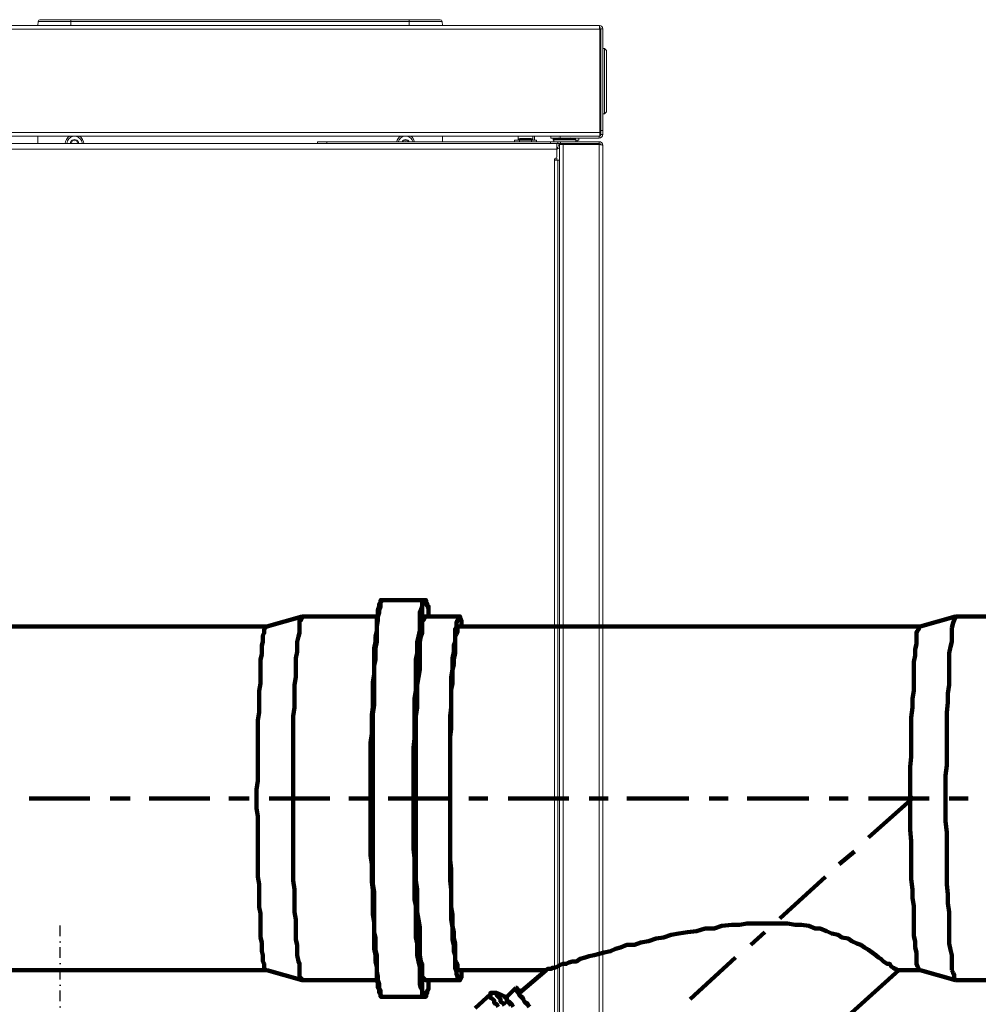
# Model space of a CAD drawing. Header units: millimetres. Extents: x -41881 to 54113, y -9946 to 101810.
# Tile 93 of 105: x -5914 to -5468, y 92132 to 92591. Entities that reach past the tile are written whole.
import ezdxf

# ---------------------------------------------------------------- set-up
doc = ezdxf.new("R2010")
doc.units = ezdxf.units.MM
doc.linetypes.add('DASHDOT', pattern=[1, 0.5, -0.25, 0, -0.25])
doc.linetypes.add('DASHED', pattern=[19.05, 12.7, -6.35])
for name, color, linetype, lineweight in [('CERNA', 7, 'Continuous', 15), ('P', 250, 'Continuous', 100), ('UT-kotle', 1, 'Continuous', 50)]:
    doc.layers.add(name, color=color, linetype=linetype, lineweight=lineweight)
doc.layers.add('UT-komin', color=2, linetype='Continuous')

# ---------------------------------------------------------------- blocks, each defined once
blk = doc.blocks.new('CONDENSINOX_50')
at = {"layer": 'CERNA'}
for p, q in [((92.58, 574.8), (-241.9, 574.8)), ((92.58, 573.09), (-241.9, 573.09)), ((-168.97, 574.8), (-168.79, 576.75)), ((19.21, 576.76), (-168.79, 576.76)), ((18.36, 577.54), (-167.94, 577.54)), ((-153.55, 577.54), (-153.55, 574.81)), ((3.97, 574.8), (3.97, 577.54)), ((19.21, 576.76), (19.38, 574.81)), ((92.58, 574.8), (92.58, 573.99)), ((92.58, 573.09), (92.58, 574)), ((93.18, 524.16), (93.18, 573.34)), ((94.03, 573.34), (93.18, 573.34)), ((94.03, 573.34), (94.03, 524.16)), ((92.66, 523.31), (92.66, 573)), ((94.03, 564.1), (94.88, 564.1)), ((94.89, 564.1), (94.89, 533.71)), ((95.74, 563.24), (94.89, 564.1)), ((93.18, 561.95), (92.66, 561.95)), ((92.75, 562.13), (92.75, 562.3)), ((95.74, 563.24), (95.74, 534.56)), ((92.66, 538.77), (93.18, 538.2)), ((92.75, 538.67), (92.75, 536.01)), ((92.75, 536.27), (92.66, 536.27)), ((92.66, 535.38), (92.85, 535.38)), ((92.75, 536.02), (93.17, 536.02)), ((92.85, 535.38), (93.15, 536.01)), ((94.89, 533.71), (94.03, 533.71)), ((94.89, 533.71), (95.74, 534.56)), ((92.66, 525.02), (-243.61, 525.02)), ((92.66, 523.31), (-243.61, 523.31)), ((-168.97, 523.31), (-168.97, 519.87)), ((19.38, 523.31), (19.38, 520.73)), ((54.65, 523.31), (54.65, 521.42)), ((61.5, 523.31), (61.5, 521.42)), ((62.19, 521.42), (62.19, 523.31)), ((69.93, 523.31), (69.93, 522.45)), ((74.21, 523.31), (74.21, 522.45)), ((92.32, 523.31), (74.22, 523.31)), ((92.32, 522.45), (92.32, 523.31)), ((93.18, 525.87), (94.03, 525.87)), ((93.18, 524.16), (94.03, 524.16)), ((-479.56, 519.88), (72.64, 519.88)), ((-38.67, 519.88), (-38.67, 520.74)), ((-38.67, 520.73), (92.32, 520.73)), ((-34.38, 519.88), (-34.38, 520.74)), ((52.94, 521.42), (52.94, 520.74)), ((52.94, 521.42), (63.22, 521.42)), ((54.65, 521.57), (54.86, 521.57)), ((54.87, 521.42), (54.87, 521.76)), ((54.87, 521.76), (61.29, 521.76)), ((55.24, 521.42), (55.24, 520.74)), ((55.38, 522.28), (60.77, 522.28)), ((60.92, 521.42), (60.92, 520.74)), ((61.29, 521.42), (61.29, 521.76)), ((61.29, 521.57), (61.49, 521.57)), ((63.22, 520.73), (63.22, 521.42)), ((69.78, 520.73), (69.78, 519.87)), ((92.32, 522.45), (69.93, 522.45)), ((70.91, 521.42), (70.91, 522.45)), ((70.91, 521.42), (71.22, 521.42)), ((92.32, 519.88), (71.02, 519.88)), ((71.22, 520.73), (71.22, 521.6)), ((71.22, 521.6), (81.49, 521.6)), ((81.18, 522.01), (71.53, 522.01)), ((72.64, 519.88), (72.64, 517.31)), ((73.06, 520.73), (73.06, 519.87)), ((73.54, 519.88), (73.66, 519.73)), ((73.89, 518.72), (73.65, 519.76)), ((73.89, 34.01), (73.89, 519.45)), ((92.32, 519.45), (73.89, 519.45)), ((74.37, 520.73), (74.37, 519.87)), ((75.6, 519.45), (75.6, 33.57)), ((78.98, 519.45), (79.05, 519.75)), ((79.39, 519.88), (79.39, 519.46)), ((79.54, 519.45), (79.6, 519.75)), ((81.49, 520.73), (81.49, 521.6)), ((81.49, 521.42), (82.91, 521.42)), ((82.05, 520.73), (82.05, 521.42)), ((82.91, 521.42), (82.91, 522.45)), ((90.6, 519.88), (90.6, 519.46)), ((90.61, 519.88), (90.61, 519.46)), ((92.32, 520.73), (92.32, 519.87)), ((92.98, 519.35), (92.32, 519.46)), ((92.32, 17.46), (92.32, 519.45)), ((93.53, 519.23), (93.11, 519.33)), ((94.03, 17.6), (94.03, 519.03)), ((-479.56, 517.31), (72.64, 517.31)), ((72.64, 517.31), (72.9, 517.31)), ((72.64, 517.31), (72.64, 513.46)), ((71.64, 512.6), (71.7, 512.43)), ((71.64, 46.24), (71.64, 512.6)), ((71.7, 512.43), (71.85, 512.3)), ((71.85, 512.3), (72.04, 512.2)), ((72.04, 512.21), (72.28, 512.18)), ((72.2, 513.03), (72.06, 513.03)), ((72.28, 512.17), (72.2, 512.17)), ((73.13, 512.17), (72.28, 512.17)), ((72.64, 512.17), (72.64, 513.02)), ((73.13, 512.17), (73.13, 46.23)), ((73.89, 512.17), (73.13, 512.17))]:
    blk.add_line(p, q, dxfattribs=at)
for points in [[(-167.94, 577.54), (-168.38, 577.54), (-168.75, 577.2), (-168.79, 576.76)], [(19.21, 576.76), (19.17, 577.2), (18.8, 577.54), (18.36, 577.54)], [(94.03, 573.34), (94.03, 574.15), (93.38, 574.81), (92.57, 574.81)], [(93.18, 573.34), (93.18, 573.68), (92.9, 573.94), (92.57, 573.94)], [(92.66, 573), (92.66, 573.05), (92.63, 573.09), (92.58, 573.09)], [(92.75, 562.3), (92.75, 562.51), (92.73, 562.72), (92.67, 562.92)], [(92.75, 562.13), (92.75, 562.04), (92.82, 561.96), (92.92, 561.96)], [(-154.24, 523.31), (-155.38, 522.53), (-156.09, 521.26), (-156.12, 519.88)], [(-152.43, 523.31), (-154.11, 523.02), (-155.38, 521.59), (-155.43, 519.88)], [(-148.26, 519.88), (-148.3, 521.59), (-149.57, 523.04), (-151.27, 523.31)], [(-147.56, 519.88), (-147.6, 521.26), (-148.31, 522.54), (-149.45, 523.32)], [(-0.15, 523.31), (-1.04, 522.7), (-1.66, 521.8), (-1.91, 520.73)], [(1.66, 523.31), (0.29, 523.08), (-0.82, 522.08), (-1.2, 520.73)], [(5.71, 520.73), (5.33, 522.08), (4.21, 523.08), (2.83, 523.32)], [(6.42, 520.73), (6.18, 521.79), (5.55, 522.7), (4.66, 523.32)], [(92.32, 522.45), (93.26, 522.45), (94.03, 523.21), (94.03, 524.17)], [(92.66, 523.38), (92.97, 523.52), (93.18, 523.82), (93.18, 524.16)], [(-152.86, 521.41), (-153.4, 521.08), (-153.73, 520.51), (-153.77, 519.88)], [(-153.55, 520.07), (-153.65, 520.05), (-153.73, 519.97), (-153.76, 519.88)], [(-153.55, 520.07), (-153.11, 520.21), (-152.86, 520.66), (-152.97, 521.09)], [(-152.88, 521.38), (-152.95, 521.31), (-152.99, 521.2), (-152.97, 521.09)], [(-152.43, 521.4), (-152.56, 521.52), (-152.76, 521.51), (-152.88, 521.38)], [(-150.92, 521.46), (-151.5, 521.77), (-152.19, 521.77), (-152.75, 521.46)], [(-152.43, 521.4), (-152.1, 521.09), (-151.59, 521.09), (-151.25, 521.4)], [(-150.96, 521.48), (-151.06, 521.5), (-151.17, 521.47), (-151.25, 521.4)], [(-150.72, 521.09), (-150.68, 521.26), (-150.79, 521.44), (-150.96, 521.48)], [(-150.72, 521.09), (-150.84, 520.65), (-150.57, 520.21), (-150.13, 520.07)], [(-149.91, 519.88), (-149.95, 520.51), (-150.29, 521.08), (-150.82, 521.41)], [(-149.93, 519.88), (-149.97, 519.97), (-150.04, 520.04), (-150.13, 520.08)], [(1.24, 521.41), (0.98, 521.24), (0.75, 521.01), (0.59, 520.73)], [(1.21, 521.38), (1.15, 521.31), (1.11, 521.2), (1.14, 521.09)], [(1.15, 520.73), (1.16, 520.85), (1.16, 520.97), (1.14, 521.09)], [(1.66, 521.4), (1.53, 521.52), (1.34, 521.51), (1.21, 521.38)], [(3.17, 521.46), (2.6, 521.77), (1.91, 521.77), (1.35, 521.46)], [(1.66, 521.4), (2, 521.09), (2.52, 521.09), (2.84, 521.4)], [(3.15, 521.48), (3.03, 521.5), (2.92, 521.47), (2.85, 521.4)], [(3.38, 521.09), (3.41, 521.26), (3.31, 521.44), (3.15, 521.48)], [(3.93, 520.73), (3.77, 521.01), (3.54, 521.24), (3.27, 521.41)], [(3.38, 521.09), (3.35, 520.98), (3.35, 520.85), (3.37, 520.73)], [(55.38, 522.28), (55.1, 522.28), (54.87, 522.05), (54.87, 521.76)], [(61.29, 521.76), (61.29, 522.05), (61.05, 522.28), (60.77, 522.28)], [(71.53, 522.01), (71.35, 521.96), (71.22, 521.79), (71.22, 521.6)], [(73.48, 522.46), (72.83, 522.34), (72.16, 522.2), (71.53, 522.01)], [(72.76, 518.39), (72.95, 517.9), (73.36, 517.52), (73.87, 517.38)], [(81.18, 522.01), (80.54, 522.2), (79.89, 522.35), (79.23, 522.46)], [(81.49, 521.6), (81.49, 521.79), (81.37, 521.96), (81.19, 522.01)], [(90.28, 519.88), (90.3, 519.74), (90.35, 519.59), (90.4, 519.46)], [(92.6, 519.45), (92.28, 519.72), (91.89, 519.88), (91.47, 519.88)], [(94.03, 519.02), (94.03, 519.97), (93.26, 520.74), (92.32, 520.74)], [(93.13, 519.33), (92.99, 519.66), (92.67, 519.88), (92.32, 519.88)], [(93.11, 519.33), (93.06, 519.34), (93.02, 519.35), (92.98, 519.35)], [(72.2, 513.03), (72.44, 513.03), (72.63, 513.22), (72.63, 513.46)], [(73.14, 517.67), (72.97, 517.5), (72.85, 517.32), (72.77, 517.11)], [(72.07, 513.03), (71.83, 513.03), (71.65, 512.84), (71.65, 512.61)]]:
    blk.add_open_spline(points, degree=3, dxfattribs=at)
for points in [[(73.68, 519.58), (73.39, 519.22), (73.43, 518.67), (73.8, 518.36), (73.83, 518.35), (73.85, 518.32), (73.88, 518.31)], [(94.03, 519.02), (94.03, 519.08), (93.97, 519.1), (93.9, 519.14), (93.75, 519.19), (93.65, 519.21), (93.53, 519.23)]]:
    blk.add_open_spline(points, degree=3, knots=[0, 0, 0, 0, 1, 1, 1, 2, 2, 2, 2], dxfattribs=at)
blk = doc.blocks.new('*U96', base_point=(0, 55))
at = {"color": 40, "linetype": 'DASHDOT', "lineweight": 25, "ltscale": 10}
for p, q in [((110, 210), (110, -100)), ((0, 55), (265, 55))]:
    blk.add_line(p, q, dxfattribs=at)
at = {"color": 0, "linetype": 'ByBlock', "lineweight": -2, "ltscale": 10}
for p, q in [((0, 0), (0, 110)), ((110, 110), (0, 110)), ((0, 0), (110, 0))]:
    blk.add_line(p, q, dxfattribs=at)
blk.add_circle((110, 55), 55, dxfattribs=at)
blk.add_arc((110, 55), 55, 90, 270, dxfattribs=at)
at = {"color": 0, "linetype": 'DASHED', "lineweight": -2, "ltscale": 10}
blk.add_arc((160, 55), 74.33, 132.2737, 227.7263, dxfattribs=at)

msp = doc.modelspace()

# ---------------------------------------------------------------- linework, layer by layer
at = {"layer": 'P', "color": 2, "linetype": 'Continuous'}
for points in [[(-5750.469, 92228.024), (-5750.469, 92253.906), (-5749.88, 92258.023), (-5749.88, 92266.847), (-5749.292, 92270.376), (-5749.292, 92282.141), (-5748.704, 92285.67), (-5748.704, 92292.14), (-5748.704, 92295.081), (-5748.704, 92298.023), (-5748.116, 92300.964), (-5748.116, 92303.317), (-5747.528, 92305.669), (-5747.528, 92309.787), (-5747.528, 92312.14), (-5746.939, 92313.316), (-5746.939, 92315.669), (-5746.351, 92317.434), (-5746.351, 92318.61), (-5745.763, 92318.61), (-5745.763, 92319.199), (-5745.763, 92320.375), (-5745.175, 92320.375)], [(-5745.175, 92319.787), (-5745.763, 92319.199), (-5745.763, 92318.61), (-5745.763, 92317.434), (-5746.351, 92315.669), (-5746.351, 92314.493), (-5746.939, 92312.728), (-5746.939, 92310.963), (-5747.528, 92308.022), (-5747.528, 92306.258), (-5747.528, 92300.964), (-5748.116, 92298.023), (-5748.116, 92292.729), (-5748.704, 92289.787), (-5748.704, 92286.846), (-5748.704, 92283.905), (-5748.704, 92271.553), (-5749.292, 92267.435), (-5749.292, 92228.024)], [(-5744.586, 92320.375), (-5745.175, 92320.375), (-5745.175, 92319.787)], [(-5745.175, 92320.375), (-5744.586, 92320.375)], [(-5725.175, 92320.375), (-5744.586, 92320.375)], [(-5725.175, 92320.375), (-5725.763, 92320.375), (-5726.352, 92319.787), (-5726.352, 92319.199), (-5726.352, 92318.61), (-5726.352, 92317.434), (-5726.94, 92315.669), (-5727.528, 92314.493), (-5727.528, 92312.728), (-5727.528, 92310.963), (-5727.528, 92306.258), (-5728.116, 92303.317), (-5728.704, 92300.964), (-5728.704, 92295.67), (-5729.293, 92292.729), (-5729.293, 92283.905), (-5729.293, 92280.964), (-5729.293, 92278.023), (-5729.881, 92274.494), (-5729.881, 92255.671), (-5730.469, 92251.553), (-5730.469, 92228.024)], [(-5723.41, 92312.728), (-5723.41, 92313.905), (-5723.41, 92316.846), (-5723.999, 92317.434), (-5723.999, 92318.61), (-5724.587, 92319.199), (-5724.587, 92319.787), (-5725.175, 92319.787), (-5725.175, 92319.199), (-5725.763, 92318.61), (-5726.352, 92317.434), (-5726.352, 92316.846), (-5726.352, 92315.669), (-5726.352, 92313.905), (-5726.94, 92312.14), (-5727.528, 92309.787), (-5727.528, 92305.669), (-5727.528, 92303.317), (-5727.528, 92298.023), (-5728.116, 92295.081), (-5728.704, 92292.14), (-5728.704, 92283.905), (-5729.293, 92280.964), (-5729.293, 92267.435), (-5729.293, 92263.906), (-5729.293, 92250.965), (-5729.881, 92246.259), (-5729.881, 92228.024)], [(-5725.175, 92320.375), (-5724.587, 92320.375), (-5724.587, 92319.787), (-5724.587, 92319.199), (-5723.999, 92318.61), (-5723.999, 92317.434), (-5723.41, 92317.434), (-5723.41, 92314.493), (-5723.41, 92313.316), (-5723.41, 92312.728)], [(-5782.233, 92312.728), (-5798.703, 92308.022)], [(-5786.35, 92228.024), (-5786.35, 92266.259), (-5785.762, 92270.376), (-5785.762, 92280.964), (-5785.174, 92284.493), (-5785.174, 92288.023), (-5785.174, 92293.317), (-5784.586, 92296.258), (-5784.586, 92300.964), (-5783.997, 92303.317), (-5783.409, 92305.081), (-5783.409, 92306.846), (-5783.409, 92308.022), (-5783.409, 92310.963), (-5782.821, 92310.963), (-5782.233, 92312.14), (-5782.233, 92312.728), (-5782.233, 92312.728)], [(-5747.528, 92312.728), (-5782.233, 92312.728)], [(-5782.233, 92312.728), (-5782.233, 92312.728)], [(-5729.293, 92228.024), (-5729.293, 92236.847), (-5729.293, 92241.553), (-5729.293, 92266.259), (-5728.704, 92270.376), (-5728.704, 92280.964), (-5728.116, 92284.493), (-5727.528, 92288.023), (-5727.528, 92293.317), (-5727.528, 92296.258), (-5727.528, 92300.964), (-5726.94, 92303.317), (-5726.352, 92305.081), (-5726.352, 92308.022), (-5726.352, 92309.787), (-5726.352, 92310.963), (-5725.763, 92310.963), (-5725.175, 92312.14), (-5725.175, 92312.728), (-5724.587, 92312.728)], [(-5709.293, 92312.728), (-5724.587, 92312.728)], [(-5713.411, 92228.024), (-5713.411, 92266.259), (-5712.822, 92270.376), (-5712.822, 92273.905), (-5712.822, 92278.023), (-5712.822, 92284.493), (-5712.234, 92288.023), (-5712.234, 92293.317), (-5711.646, 92296.258), (-5711.646, 92299.199), (-5711.058, 92300.964), (-5711.058, 92303.317), (-5711.058, 92305.081), (-5711.058, 92306.846), (-5710.47, 92308.022), (-5710.47, 92309.787), (-5709.881, 92310.963), (-5709.881, 92310.963), (-5709.293, 92312.14), (-5709.293, 92312.728), (-5709.293, 92312.728)], [(-5709.293, 92312.728), (-5708.705, 92312.728), (-5708.705, 92312.14), (-5708.117, 92310.963), (-5708.117, 92309.787), (-5708.117, 92308.022), (-5707.528, 92308.022)], [(-5478.122, 92312.728), (-5494.592, 92308.022)], [(-5478.122, 92312.728), (-5478.122, 92312.14)], [(-5443.417, 92312.728), (-5478.122, 92312.728)], [(-5478.122, 92312.728), (-5478.122, 92312.728)], [(-5479.298, 92309.787), (-5479.886, 92307.434)], [(-5478.122, 92312.14), (-5478.71, 92310.963), (-5478.71, 92310.963), (-5479.298, 92309.787)], [(-5958.699, 92308.022), (-5798.703, 92308.022)], [(-5803.409, 92228.024), (-5803.409, 92232.142), (-5802.82, 92236.259), (-5802.82, 92264.494), (-5802.232, 92268.023), (-5802.232, 92278.023), (-5801.644, 92281.552), (-5801.644, 92284.493), (-5801.644, 92287.435), (-5801.644, 92292.729), (-5801.056, 92295.081), (-5801.056, 92299.199), (-5800.468, 92300.964), (-5800.468, 92302.728), (-5800.468, 92303.905), (-5799.879, 92305.081), (-5799.879, 92306.846), (-5799.291, 92307.434), (-5798.703, 92308.022), (-5798.703, 92308.022)], [(-5713.411, 92228.024), (-5713.411, 92256.847), (-5712.822, 92260.376), (-5712.822, 92264.494), (-5712.822, 92268.023), (-5712.822, 92278.611), (-5712.234, 92281.552), (-5712.234, 92288.023), (-5711.646, 92290.376), (-5711.646, 92292.729), (-5711.058, 92295.67), (-5711.058, 92299.199), (-5711.058, 92300.964), (-5711.058, 92303.317), (-5710.47, 92304.493), (-5709.881, 92305.669), (-5709.881, 92307.434), (-5709.293, 92308.022), (-5709.293, 92308.022), (-5709.293, 92308.022)], [(-5709.293, 92308.022), (-5708.705, 92308.022)], [(-5494.592, 92308.022), (-5709.293, 92308.022)], [(-5495.18, 92307.434), (-5495.18, 92306.846), (-5495.768, 92306.258), (-5496.357, 92305.081), (-5496.357, 92303.317), (-5496.357, 92302.14), (-5496.357, 92299.787), (-5496.945, 92297.434), (-5496.945, 92294.493), (-5497.533, 92291.552), (-5497.533, 92288.611), (-5497.533, 92285.67), (-5497.533, 92278.023), (-5498.121, 92274.494), (-5498.121, 92270.376), (-5498.71, 92265.67), (-5498.71, 92247.435), (-5499.298, 92242.73), (-5499.298, 92228.024)], [(-5494.592, 92308.022), (-5494.592, 92308.022), (-5495.18, 92307.434)], [(-5479.886, 92307.434), (-5479.886, 92305.669), (-5479.886, 92303.317)], [(-5479.886, 92303.317), (-5479.886, 92300.964), (-5480.475, 92298.611), (-5481.063, 92295.67), (-5481.063, 92288.611), (-5481.063, 92285.082), (-5481.063, 92280.964), (-5481.651, 92276.847), (-5481.651, 92272.729), (-5482.239, 92268.023), (-5482.239, 92243.318), (-5482.828, 92238.612), (-5482.828, 92228.024)], [(-5909.289, 92228.024), (-5881.054, 92228.024)], [(-5871.642, 92228.024), (-5862.231, 92228.024)], [(-5853.408, 92228.024), (-5825.173, 92228.024)], [(-5816.35, 92228.024), (-5806.938, 92228.024)], [(-5803.409, 92228.024), (-5803.409, 92223.318), (-5802.82, 92219.789), (-5802.82, 92191.554), (-5802.232, 92188.025), (-5802.232, 92177.437), (-5801.644, 92174.496), (-5801.644, 92171.555), (-5801.644, 92168.614), (-5801.644, 92163.32), (-5801.056, 92160.967), (-5801.056, 92156.849), (-5800.468, 92155.085), (-5800.468, 92153.32), (-5800.468, 92152.143), (-5799.879, 92150.967), (-5799.879, 92149.202), (-5799.291, 92148.026), (-5798.703, 92148.026)], [(-5797.526, 92228.024), (-5769.292, 92228.024)], [(-5786.35, 92228.024), (-5786.35, 92189.79), (-5785.762, 92185.672), (-5785.762, 92175.084), (-5785.174, 92171.555), (-5785.174, 92168.025), (-5785.174, 92162.143), (-5784.586, 92159.79), (-5784.586, 92155.085), (-5783.997, 92152.143), (-5783.409, 92150.967), (-5783.409, 92149.202), (-5783.409, 92147.438), (-5783.409, 92145.085), (-5782.821, 92144.497), (-5782.233, 92143.908), (-5782.233, 92143.32), (-5782.233, 92143.32)], [(-5760.468, 92228.024), (-5751.057, 92228.024)], [(-5744.586, 92135.673), (-5745.175, 92135.673), (-5745.763, 92135.673), (-5745.763, 92136.85), (-5745.763, 92137.438), (-5746.351, 92137.438), (-5746.351, 92139.203), (-5746.939, 92139.791), (-5746.939, 92142.144), (-5747.528, 92143.908), (-5747.528, 92145.673), (-5747.528, 92149.791), (-5748.116, 92152.143), (-5748.116, 92155.085), (-5748.704, 92158.026), (-5748.704, 92160.967), (-5748.704, 92163.908), (-5748.704, 92170.378), (-5749.292, 92173.908), (-5749.292, 92185.672), (-5749.88, 92189.201), (-5749.88, 92197.437), (-5750.469, 92201.554), (-5750.469, 92228.024)], [(-5749.292, 92228.024), (-5749.292, 92188.025), (-5748.704, 92184.496), (-5748.704, 92172.143), (-5748.704, 92169.202), (-5748.704, 92165.673), (-5748.116, 92163.32), (-5748.116, 92157.437), (-5747.528, 92155.085), (-5747.528, 92149.791), (-5747.528, 92147.438), (-5746.939, 92145.085), (-5746.939, 92143.32), (-5746.351, 92141.555), (-5746.351, 92139.791), (-5745.763, 92138.614), (-5745.763, 92137.438), (-5745.763, 92136.85), (-5745.175, 92135.673), (-5745.175, 92135.673), (-5744.586, 92135.673)], [(-5742.234, 92228.024), (-5713.999, 92228.024)], [(-5730.469, 92228.024), (-5730.469, 92204.495), (-5729.881, 92200.378), (-5729.881, 92180.966), (-5729.293, 92178.025), (-5729.293, 92175.084), (-5729.293, 92172.143), (-5729.293, 92163.32), (-5728.704, 92160.379), (-5728.704, 92155.085), (-5728.116, 92152.143), (-5727.528, 92149.791), (-5727.528, 92145.085), (-5727.528, 92143.32), (-5727.528, 92141.555), (-5726.94, 92139.791), (-5726.352, 92138.614), (-5726.352, 92137.438), (-5726.352, 92136.85), (-5726.352, 92135.673), (-5725.763, 92135.673), (-5725.175, 92135.673)], [(-5729.881, 92228.024), (-5729.881, 92209.201), (-5729.293, 92204.495), (-5729.293, 92192.143), (-5729.293, 92188.613), (-5729.293, 92175.084), (-5728.704, 92172.143), (-5728.704, 92163.32), (-5728.116, 92160.967), (-5727.528, 92158.614), (-5727.528, 92152.732), (-5727.528, 92150.379), (-5727.528, 92145.673), (-5726.94, 92143.32), (-5726.352, 92141.555), (-5726.352, 92140.379), (-5726.352, 92139.203), (-5726.352, 92138.026), (-5725.763, 92137.438), (-5725.175, 92136.85), (-5725.175, 92136.261), (-5724.587, 92135.673)], [(-5729.293, 92228.024), (-5729.293, 92219.201), (-5729.293, 92214.495), (-5729.293, 92189.79), (-5728.704, 92185.672), (-5728.704, 92175.084), (-5728.116, 92171.555), (-5727.528, 92168.025), (-5727.528, 92162.143), (-5727.528, 92159.79), (-5727.528, 92155.085), (-5726.94, 92152.143), (-5726.352, 92150.967), (-5726.352, 92147.438), (-5726.352, 92146.261), (-5726.352, 92145.085), (-5725.763, 92144.497), (-5725.175, 92143.908), (-5725.175, 92143.32), (-5724.587, 92143.32)], [(-5713.411, 92228.024), (-5713.411, 92189.79), (-5712.822, 92185.672), (-5712.822, 92181.555), (-5712.822, 92178.025), (-5712.822, 92171.555), (-5712.234, 92168.025), (-5712.234, 92162.143), (-5711.646, 92159.79), (-5711.646, 92156.849), (-5711.058, 92155.085), (-5711.058, 92152.143), (-5711.058, 92150.967), (-5711.058, 92149.202), (-5710.47, 92147.438), (-5710.47, 92146.261), (-5709.881, 92145.085), (-5709.881, 92144.497), (-5709.293, 92143.908), (-5709.293, 92143.32), (-5709.293, 92143.32)], [(-5713.411, 92228.024), (-5713.411, 92199.201), (-5712.822, 92195.084), (-5712.822, 92191.554), (-5712.822, 92188.025), (-5712.822, 92177.437), (-5712.234, 92173.908), (-5712.234, 92168.614), (-5711.646, 92165.673), (-5711.646, 92162.731), (-5711.058, 92160.379), (-5711.058, 92156.261), (-5711.058, 92154.496), (-5711.058, 92152.732), (-5710.47, 92151.555), (-5709.881, 92150.379), (-5709.881, 92148.614), (-5709.293, 92148.026), (-5709.293, 92148.026), (-5709.293, 92147.438)], [(-5704.587, 92228.024), (-5695.764, 92228.024)], [(-5686.352, 92228.024), (-5658.118, 92228.024)], [(-5648.706, 92228.024), (-5639.883, 92228.024)], [(-5631.06, 92228.024), (-5602.237, 92228.024)], [(-5592.825, 92228.024), (-5584.002, 92228.024)], [(-5575.178, 92228.024), (-5546.356, 92228.024)], [(-5536.944, 92228.024), (-5528.121, 92228.024)], [(-5497.533, 92228.612), (-5518.709, 92209.789)], [(-5518.709, 92228.024), (-5490.474, 92228.024)], [(-5495.18, 92148.026), (-5495.18, 92148.614), (-5495.768, 92149.791), (-5496.357, 92150.967), (-5496.357, 92152.143), (-5496.357, 92154.496), (-5496.357, 92156.261), (-5496.945, 92158.614), (-5496.945, 92161.555), (-5497.533, 92163.908), (-5497.533, 92167.437), (-5497.533, 92170.378), (-5497.533, 92178.025), (-5498.121, 92181.555), (-5498.121, 92185.672), (-5498.71, 92190.378), (-5498.71, 92208.025), (-5499.298, 92213.319), (-5499.298, 92228.024)], [(-5479.886, 92152.143), (-5479.886, 92155.085), (-5480.475, 92157.437), (-5481.063, 92160.379), (-5481.063, 92167.437), (-5481.063, 92170.967), (-5481.063, 92175.084), (-5481.651, 92179.202), (-5481.651, 92183.319), (-5482.239, 92188.025), (-5482.239, 92212.142), (-5482.828, 92217.436), (-5482.828, 92228.024)], [(-5481.063, 92228.024), (-5472.24, 92228.024)], [(-5525.18, 92203.319), (-5532.238, 92197.437)], [(-5538.709, 92191.554), (-5559.885, 92172.143)], [(-5505.18, 92148.026), (-5505.768, 92148.614), (-5506.356, 92148.614), (-5506.945, 92149.202), (-5508.121, 92149.791), (-5508.709, 92150.967), (-5509.886, 92150.967), (-5511.65, 92152.143), (-5512.827, 92153.32), (-5514.003, 92153.908), (-5515.18, 92155.085), (-5516.944, 92156.261), (-5518.709, 92157.437), (-5520.474, 92158.614), (-5522.238, 92159.79), (-5524.003, 92160.379), (-5526.356, 92161.555), (-5528.121, 92162.731), (-5531.062, 92163.32), (-5532.826, 92164.496), (-5535.768, 92165.084), (-5538.12, 92166.261), (-5541.062, 92167.437), (-5543.414, 92167.437), (-5546.356, 92168.614), (-5549.885, 92169.202), (-5552.826, 92169.202), (-5556.355, 92169.79), (-5575.178, 92169.79), (-5578.708, 92169.202), (-5582.237, 92169.202), (-5586.943, 92168.614), (-5590.472, 92167.437), (-5594.59, 92167.437), (-5598.707, 92166.261), (-5602.825, 92165.673), (-5606.942, 92165.084), (-5610.472, 92164.496), (-5614.001, 92163.32), (-5617.53, 92162.731), (-5621.06, 92161.555), (-5624.589, 92160.967), (-5627.53, 92159.79), (-5631.06, 92159.79), (-5634.001, 92158.614), (-5636.354, 92158.026), (-5638.706, 92156.849), (-5641.648, 92156.261), (-5644, 92155.673), (-5646.353, 92155.085), (-5648.706, 92154.496), (-5650.471, 92153.908), (-5652.824, 92153.32), (-5654.588, 92152.143), (-5656.353, 92152.143), (-5658.118, 92151.555), (-5659.294, 92150.967), (-5661.059, 92150.967), (-5662.235, 92150.379), (-5663.412, 92149.791), (-5664.588, 92149.202), (-5665.765, 92149.202), (-5666.353, 92148.614), (-5668.118, 92148.614), (-5668.706, 92148.026), (-5668.706, 92148.026)], [(-5566.943, 92165.673), (-5573.414, 92159.79)], [(-5580.472, 92153.908), (-5601.648, 92134.497)], [(-5958.699, 92148.026), (-5798.703, 92148.026)], [(-5782.233, 92143.32), (-5798.703, 92148.026)], [(-5709.293, 92147.438), (-5708.705, 92148.026), (-5708.705, 92148.026)], [(-5709.293, 92143.32), (-5708.705, 92143.32), (-5708.705, 92143.908), (-5708.117, 92144.497), (-5708.117, 92146.261), (-5708.117, 92147.438), (-5707.528, 92148.026)], [(-5668.706, 92148.026), (-5709.293, 92148.026)], [(-5668.706, 92148.026), (-5681.058, 92137.438)], [(-5504.592, 92148.026), (-5606.942, 92055.675)], [(-5505.18, 92148.026), (-5505.18, 92148.026)], [(-5494.592, 92148.026), (-5505.18, 92148.026)], [(-5494.592, 92148.026), (-5495.18, 92148.026)], [(-5478.122, 92143.32), (-5494.592, 92148.026)], [(-5479.886, 92148.026), (-5479.886, 92149.791), (-5479.886, 92152.143)], [(-5479.298, 92146.849), (-5479.886, 92148.026)], [(-5782.233, 92143.32), (-5782.233, 92143.32)], [(-5747.528, 92143.32), (-5782.233, 92143.32)], [(-5724.587, 92136.85), (-5723.999, 92137.438), (-5723.999, 92138.026), (-5723.41, 92139.203), (-5723.41, 92141.555), (-5723.41, 92143.32)], [(-5723.41, 92143.32), (-5723.41, 92142.144), (-5723.41, 92140.967), (-5723.41, 92139.203), (-5723.999, 92138.614), (-5723.999, 92137.438), (-5724.587, 92136.85), (-5724.587, 92136.261), (-5724.587, 92135.673), (-5724.587, 92135.673)], [(-5709.293, 92143.32), (-5724.587, 92143.32)], [(-5478.122, 92143.32), (-5478.71, 92144.497), (-5478.71, 92145.673), (-5479.298, 92146.849)], [(-5478.122, 92143.32), (-5478.122, 92143.32)], [(-5478.122, 92143.32), (-5478.122, 92143.32)], [(-5443.417, 92143.32), (-5478.122, 92143.32)], [(-5682.823, 92139.791), (-5686.941, 92135.673)], [(-5676.353, 92130.967), (-5677.529, 92132.144), (-5678.706, 92133.32), (-5679.294, 92134.497), (-5680.47, 92135.673), (-5681.058, 92136.261), (-5681.647, 92137.438), (-5682.235, 92138.026), (-5682.235, 92138.614), (-5682.823, 92138.614), (-5682.823, 92139.791), (-5682.823, 92139.791)], [(-5682.823, 92139.791), (-5682.235, 92139.791), (-5682.235, 92139.203), (-5681.647, 92138.614), (-5681.058, 92138.614), (-5680.47, 92138.026), (-5680.47, 92138.026)], [(-5744.586, 92135.673), (-5744.586, 92135.673)], [(-5725.175, 92135.673), (-5744.586, 92135.673)], [(-5724.587, 92135.673), (-5725.175, 92135.673), (-5725.175, 92135.673)], [(-5724.587, 92135.673), (-5724.587, 92136.261), (-5724.587, 92136.85)], [(-5694.588, 92136.85), (-5701.646, 92130.379)], [(-5694.588, 92136.85), (-5694.588, 92136.85), (-5694.588, 92137.438), (-5691.646, 92137.438)], [(-5694.588, 92136.85), (-5694.588, 92135.673), (-5694.588, 92135.673), (-5694.588, 92135.085), (-5693.411, 92134.497), (-5692.823, 92133.909), (-5692.823, 92132.732), (-5691.646, 92132.144), (-5691.058, 92130.967)], [(-5691.646, 92137.438), (-5691.646, 92137.438), (-5691.646, 92136.85), (-5691.646, 92136.261), (-5691.058, 92135.673), (-5690.47, 92135.085), (-5689.882, 92134.497), (-5689.882, 92133.32), (-5688.705, 92132.732), (-5688.117, 92131.556)], [(-5687.529, 92135.673), (-5691.646, 92137.438)], [(-5685.176, 92131.556), (-5685.764, 92132.732), (-5686.941, 92133.32), (-5686.941, 92133.909), (-5686.941, 92134.497), (-5687.529, 92135.085), (-5688.117, 92135.673), (-5688.117, 92135.673), (-5687.529, 92135.673)], [(-5686.941, 92135.673), (-5687.529, 92135.673)], [(-5687.529, 92135.673), (-5687.529, 92135.673)], [(-5687.529, 92135.673), (-5687.529, 92135.673)], [(-5686.941, 92135.673), (-5686.941, 92135.673)], [(-5684, 92130.967), (-5684.588, 92132.144), (-5685.176, 92132.732), (-5685.764, 92133.32), (-5686.941, 92133.909), (-5686.941, 92134.497), (-5686.941, 92135.673), (-5686.941, 92135.673)], [(-5676.941, 92131.556), (-5677.529, 92132.732), (-5678.706, 92133.32), (-5679.294, 92134.497), (-5679.882, 92135.673), (-5680.47, 92135.673), (-5681.058, 92136.85), (-5681.058, 92137.438), (-5681.058, 92137.438)], [(-5681.058, 92137.438), (-5681.058, 92137.438), (-5681.058, 92137.438)]]:
    msp.add_lwpolyline(points, dxfattribs=at)

# ---------------------------------------------------------------- block references
at = {"layer": 'UT-komin', "ltscale": 10, "xscale": -1, "rotation": 179.9999999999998}
msp.add_blockref('*U96', (-6004.841, 92015.847), dxfattribs=at)
at = {"layer": 'UT-kotle', "ltscale": 10}
msp.add_blockref('CONDENSINOX_50', (-5736.35, 92013.03), dxfattribs=at)

doc.saveas('drawing.dxf')
